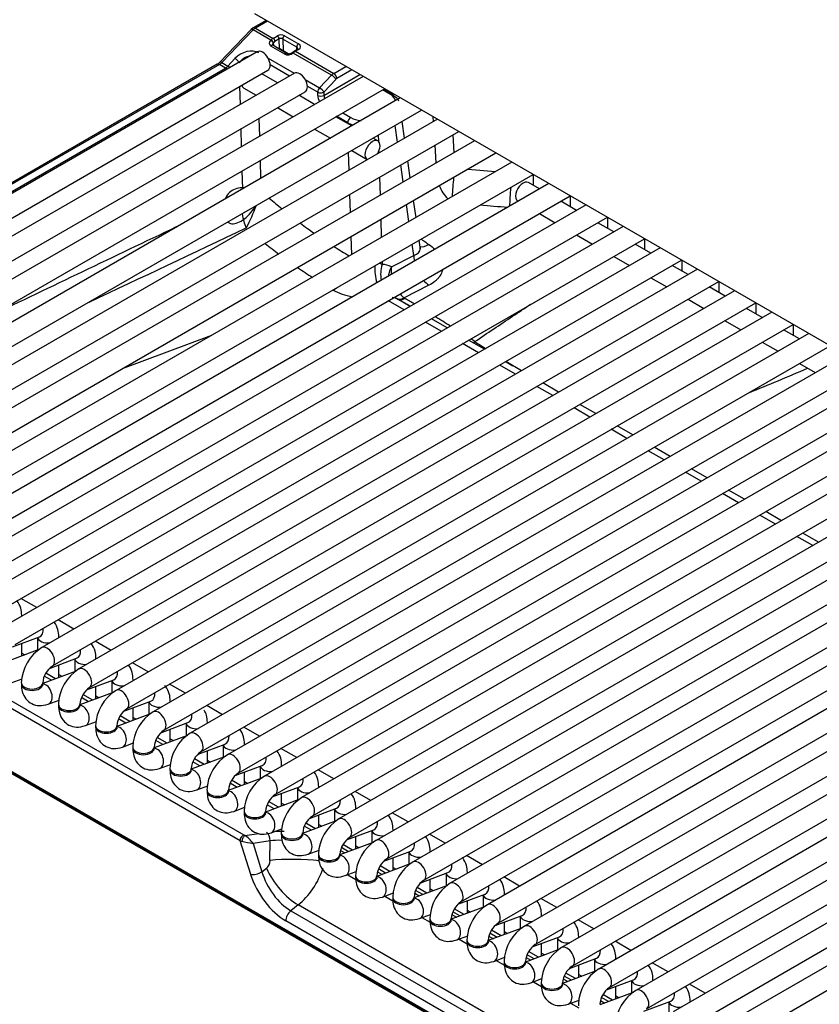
# Model space of a CAD drawing. Header units: millimetres. Extents: x 0 to 287, y 0 to 200.
# Tile 25 of 45: x 190 to 200, y 97 to 109. Entities that reach past the tile are written whole.
import ezdxf

# ---------------------------------------------------------------- set-up
doc = ezdxf.new("R2010")
doc.units = ezdxf.units.MM
doc.layers.add('134.135_BW4_CTM-', color=7, linetype='Continuous')
doc.layers.add('Standard', color=7, linetype='Continuous')

# ---------------------------------------------------------------- blocks, each defined once
blk = doc.blocks.new('SE')
at = {"layer": '134.135_BW4_CTM-', "color": 7, "linetype": 'Continuous'}
for p, q in [((212.582, 97.847), (193.101, 109.094)), ((193.235, 109.017), (193.083, 108.929)), ((193.25, 109.008), (193.108, 108.926)), ((193.059, 108.91), (192.69, 108.525)), ((193.082, 108.905), (192.713, 108.521)), ((193.083, 108.929), (193.059, 108.91)), ((193.29, 108.785), (193.082, 108.905)), ((193.108, 108.926), (193.316, 108.806)), ((193.288, 108.783), (193.29, 108.785)), ((193.475, 108.629), (193.313, 108.724)), ((193.316, 108.806), (193.366, 108.835)), ((193.319, 108.756), (193.317, 108.753)), ((193.317, 108.753), (193.322, 108.718)), ((193.387, 108.799), (193.337, 108.77)), ((193.391, 108.678), (193.387, 108.799)), ((193.43, 108.798), (193.434, 108.66)), ((193.594, 108.704), (193.43, 108.798)), ((193.451, 108.835), (193.615, 108.74)), ((193.131, 108.648), (185.812, 104.423)), ((193.452, 108.621), (193.29, 108.716)), ((193.402, 108.682), (193.393, 108.677)), ((193.402, 108.682), (193.459, 108.639)), ((193.491, 108.625), (193.434, 108.66)), ((193.436, 108.656), (193.485, 108.626)), ((194.002, 108.374), (193.551, 108.634)), ((193.6, 108.677), (193.564, 108.656)), ((193.615, 108.675), (193.579, 108.655)), ((193.579, 108.655), (194.028, 108.395)), ((193.593, 108.672), (193.594, 108.704)), ((192.662, 108.502), (185.693, 104.479)), ((192.687, 108.499), (185.718, 104.476)), ((192.759, 108.458), (192.687, 108.499)), ((192.713, 108.521), (192.785, 108.479)), ((192.785, 108.479), (192.869, 108.569)), ((193.257, 108.574), (193.565, 108.396)), ((193.51, 108.364), (193.281, 108.496)), ((185.79, 104.435), (192.759, 108.458)), ((185.937, 104.206), (193.256, 108.432)), ((193.566, 108.397), (186.248, 104.172)), ((193.367, 108.282), (193.182, 108.389)), ((193.912, 108.137), (194.335, 108.382)), ((194.028, 108.395), (194.17, 108.477)), ((194.24, 108.437), (194.064, 108.335)), ((194.373, 108.36), (186.683, 103.92)), ((193.693, 108.322), (193.862, 108.224)), ((193.862, 108.224), (194.002, 108.374)), ((194.051, 108.325), (193.911, 108.175)), ((186.373, 103.955), (193.691, 108.18)), ((186.808, 103.704), (194.623, 108.215)), ((192.932, 108.031), (192.926, 108.241)), ((192.972, 108.222), (193.117, 108.138)), ((193.84, 108.174), (193.717, 108.245)), ((193.841, 108.136), (193.84, 108.174)), ((193.911, 108.175), (193.912, 108.137)), ((194.694, 108.146), (194.598, 108.201)), ((194.719, 108.148), (194.613, 108.209)), ((194.808, 108.108), (187.119, 103.669)), ((193.803, 108.03), (193.617, 108.138)), ((187.244, 103.452), (195.058, 107.964)), ((193.367, 107.993), (193.553, 107.886)), ((194.132, 107.932), (194.227, 107.877)), ((195.244, 107.857), (187.554, 103.417)), ((193.149, 107.867), (193.155, 107.657)), ((194.238, 107.779), (194.053, 107.886)), ((194.191, 107.816), (194.061, 107.891)), ((194.192, 107.806), (194.191, 107.816)), ((194.859, 107.634), (194.83, 107.832)), ((195.198, 107.83), (195.195, 107.885)), ((187.679, 103.201), (195.494, 107.712)), ((192.946, 107.536), (192.94, 107.747)), ((193.803, 107.742), (193.988, 107.635)), ((194.776, 107.587), (194.748, 107.785)), ((195.679, 107.605), (187.99, 103.166)), ((194.545, 107.602), (194.488, 107.635)), ((194.549, 107.67), (194.552, 107.597)), ((195.423, 107.672), (195.436, 107.465)), ((188.115, 102.949), (195.929, 107.461)), ((194.208, 107.259), (194.202, 107.469)), ((194.238, 107.49), (194.42, 107.386)), ((194.555, 107.478), (194.556, 107.459)), ((195.227, 107.344), (195.215, 107.551)), ((196.115, 107.354), (188.425, 102.914)), ((193.164, 107.373), (193.17, 107.162)), ((194.925, 107.17), (194.897, 107.368)), ((196.114, 107.353), (196.114, 107.355)), ((192.961, 107.042), (192.955, 107.252)), ((194.843, 107.122), (194.814, 107.32)), ((195.601, 107.272), (195.924, 107.244)), ((188.55, 102.698), (196.365, 107.21)), ((194.564, 107.176), (194.57, 106.965)), ((196.44, 107.039), (196.31, 107.114)), ((196.366, 107.209), (196.366, 107.081)), ((196.55, 107.102), (188.861, 102.663)), ((188.986, 102.446), (196.8, 106.958)), ((194.223, 106.764), (194.217, 106.975)), ((194.992, 106.705), (194.963, 106.903)), ((196.185, 106.897), (196.19, 106.894)), ((196.875, 106.787), (196.69, 106.894)), ((196.801, 106.958), (196.801, 106.83)), ((196.986, 106.851), (189.296, 102.411)), ((194.909, 106.658), (194.881, 106.856)), ((189.421, 102.195), (197.236, 106.707)), ((194.579, 106.681), (194.585, 106.471)), ((196.44, 106.75), (196.625, 106.643)), ((197.311, 106.536), (197.125, 106.643)), ((197.237, 106.706), (197.237, 106.578)), ((197.421, 106.6), (189.732, 102.16)), ((189.857, 101.943), (197.671, 106.455)), ((194.238, 106.27), (194.231, 106.481)), ((195.042, 106.356), (195.03, 106.439)), ((196.875, 106.499), (197.061, 106.391)), ((197.673, 106.455), (197.673, 106.327)), ((197.857, 106.348), (190.167, 101.909)), ((194.966, 106.259), (194.947, 106.391)), ((197.746, 106.284), (197.561, 106.391)), ((190.292, 101.692), (198.107, 106.204)), ((194.594, 106.187), (194.595, 106.152)), ((194.703, 106.125), (194.966, 106.259)), ((197.311, 106.247), (197.496, 106.14)), ((198.108, 106.203), (198.108, 106.076)), ((198.292, 106.097), (190.603, 101.657)), ((198.182, 106.033), (197.996, 106.14)), ((190.728, 101.441), (198.542, 105.952)), ((197.746, 105.996), (197.932, 105.889)), ((198.544, 105.952), (198.544, 105.824)), ((198.728, 105.845), (191.038, 101.406)), ((194.004, 105.846), (194.02, 105.852)), ((195.144, 105.909), (194.853, 105.76)), ((198.617, 105.781), (198.432, 105.889)), ((194.853, 105.62), (194.668, 105.727)), ((194.763, 105.754), (194.755, 105.759)), ((194.923, 105.66), (194.77, 105.749)), ((194.853, 105.76), (194.862, 105.754)), ((198.182, 105.744), (198.367, 105.637)), ((191.163, 101.189), (198.978, 105.701)), ((199.053, 105.53), (198.867, 105.637)), ((198.979, 105.7), (198.979, 105.573)), ((199.164, 105.594), (191.474, 101.154)), ((195.359, 105.409), (195.173, 105.516)), ((198.617, 105.493), (198.803, 105.386)), ((191.599, 100.938), (199.414, 105.449)), ((195.289, 105.368), (195.103, 105.475)), ((199.488, 105.279), (199.303, 105.386)), ((199.415, 105.449), (199.415, 105.321)), ((191.551, 104.933), (192.596, 105.322)), ((199.599, 105.342), (191.909, 100.903)), ((195.794, 105.157), (195.609, 105.264)), ((192.034, 100.686), (199.849, 105.198)), ((195.724, 105.117), (195.539, 105.224)), ((199.053, 105.241), (199.238, 105.134)), ((200.035, 105.091), (192.345, 100.651)), ((192.47, 100.435), (200.285, 104.947)), ((196.16, 104.865), (195.974, 104.972)), ((196.23, 104.906), (196.044, 105.013)), ((199.488, 104.99), (199.674, 104.883)), ((200.47, 104.839), (192.78, 100.4)), ((192.905, 100.183), (200.72, 104.695)), ((196.595, 104.614), (196.41, 104.721)), ((196.665, 104.654), (196.48, 104.762)), ((200.906, 104.588), (193.216, 100.148)), ((197.031, 104.362), (196.845, 104.47)), ((197.101, 104.403), (196.915, 104.51)), ((193.341, 99.932), (201.156, 104.444)), ((201.341, 104.337), (193.651, 99.897)), ((197.466, 104.111), (197.281, 104.218)), ((197.536, 104.152), (197.351, 104.259)), ((193.776, 99.68), (201.591, 104.192)), ((201.777, 104.085), (194.087, 99.646)), ((197.972, 103.9), (197.786, 104.007)), ((194.212, 99.429), (202.027, 103.941)), ((197.902, 103.86), (197.716, 103.967)), ((202.212, 103.834), (194.523, 99.394)), ((198.407, 103.649), (198.222, 103.756)), ((192.928, 99.391), (185.518, 103.669)), ((185.562, 103.736), (192.972, 99.458)), ((194.648, 99.178), (202.462, 103.689)), ((198.337, 103.608), (198.152, 103.715)), ((202.648, 103.582), (194.958, 99.143)), ((195.083, 98.926), (202.898, 103.438)), ((198.773, 103.357), (198.587, 103.464)), ((198.843, 103.397), (198.657, 103.504)), ((203.083, 103.331), (195.394, 98.891)), ((195.519, 98.675), (203.333, 103.186)), ((199.208, 103.105), (199.023, 103.212)), ((199.279, 103.146), (199.093, 103.253)), ((203.519, 103.079), (195.829, 98.64)), ((205.079, 91.639), (185.365, 103.021)), ((185.366, 103.011), (205.081, 91.629)), ((185.377, 102.993), (205.091, 91.611)), ((199.644, 102.854), (199.458, 102.961)), ((199.714, 102.894), (199.529, 103.001)), ((195.954, 98.423), (203.769, 102.935)), ((203.954, 102.828), (196.265, 98.388)), ((196.39, 98.172), (204.204, 102.684)), ((204.39, 102.576), (196.7, 98.137)), ((196.825, 97.92), (204.64, 102.432)), ((204.825, 102.325), (197.136, 97.885)), ((190.545, 102.126), (190.359, 102.233)), ((197.261, 97.669), (205.075, 102.181)), ((190.368, 102.024), (190.368, 102.035)), ((205.261, 102.074), (197.571, 97.634)), ((190.98, 101.875), (190.795, 101.982)), ((197.696, 97.417), (205.511, 101.929)), ((205.696, 101.822), (198.007, 97.383)), ((190.258, 101.664), (190.576, 101.783)), ((190.368, 101.558), (190.368, 101.705)), ((190.553, 101.774), (190.553, 101.627)), ((190.803, 101.773), (190.803, 101.783)), ((191.416, 101.623), (191.23, 101.731)), ((198.132, 97.166), (205.946, 101.678)), ((190.57, 101.633), (190.178, 101.487)), ((190.368, 101.593), (190.405, 101.571)), ((206.132, 101.571), (198.442, 97.131)), ((190.694, 101.412), (191.011, 101.531)), ((190.803, 101.306), (190.803, 101.453)), ((190.989, 101.523), (190.989, 101.375)), ((191.239, 101.521), (191.239, 101.532)), ((191.851, 101.372), (191.666, 101.479)), ((191.006, 101.382), (190.614, 101.235)), ((190.765, 101.292), (190.651, 101.358)), ((190.803, 101.341), (190.84, 101.32)), ((198.567, 96.915), (206.382, 101.426)), ((190.243, 101.244), (190.372, 101.292)), ((190.364, 101.243), (190.364, 101.226)), ((190.614, 101.226), (190.614, 101.243)), ((190.716, 101.274), (190.633, 101.322)), ((191.129, 101.161), (191.447, 101.28)), ((191.424, 101.271), (191.424, 101.124)), ((191.674, 101.27), (191.674, 101.28)), ((192.287, 101.121), (192.101, 101.228)), ((191.441, 101.13), (191.049, 100.984)), ((191.201, 101.04), (191.086, 101.106)), ((191.239, 101.055), (191.239, 101.202)), ((190.678, 100.993), (190.807, 101.041)), ((190.799, 100.991), (190.799, 100.975)), ((191.049, 100.975), (191.049, 100.991)), ((191.152, 101.022), (191.068, 101.07)), ((191.239, 101.09), (191.276, 101.068)), ((191.565, 100.91), (191.882, 101.028)), ((191.86, 101.02), (191.86, 100.873)), ((192.11, 101.018), (192.11, 101.029)), ((191.877, 100.879), (191.485, 100.732)), ((191.674, 100.803), (191.674, 100.951)), ((192.722, 100.869), (192.537, 100.976)), ((191.114, 100.741), (191.243, 100.789)), ((191.587, 100.771), (191.504, 100.819)), ((191.636, 100.789), (191.522, 100.855)), ((191.674, 100.838), (191.711, 100.817)), ((192, 100.658), (192.318, 100.777)), ((192.295, 100.768), (192.295, 100.621)), ((192.545, 100.767), (192.545, 100.777)), ((191.235, 100.74), (191.235, 100.723)), ((191.485, 100.723), (191.485, 100.74)), ((192.11, 100.552), (192.11, 100.699)), ((193.158, 100.618), (192.972, 100.725)), ((191.549, 100.49), (191.678, 100.538)), ((192.312, 100.627), (191.92, 100.481)), ((192.023, 100.519), (191.94, 100.567)), ((192.072, 100.537), (191.957, 100.603)), ((192.11, 100.587), (192.147, 100.566)), ((192.436, 100.407), (192.753, 100.525)), ((192.981, 100.516), (192.981, 100.526)), ((191.67, 100.488), (191.67, 100.472)), ((191.92, 100.472), (191.92, 100.488)), ((192.545, 100.3), (192.545, 100.448)), ((192.731, 100.517), (192.731, 100.37)), ((193.593, 100.366), (193.408, 100.473)), ((192.748, 100.376), (192.356, 100.229)), ((192.458, 100.268), (192.375, 100.316)), ((192.507, 100.286), (192.393, 100.352)), ((192.545, 100.335), (192.582, 100.314)), ((191.985, 100.238), (192.114, 100.286)), ((192.106, 100.237), (192.106, 100.221)), ((192.356, 100.221), (192.356, 100.237)), ((192.871, 100.155), (193.189, 100.274)), ((192.981, 100.049), (192.981, 100.196)), ((193.166, 100.266), (193.166, 100.118)), ((193.416, 100.264), (193.416, 100.274)), ((194.029, 100.115), (193.843, 100.222)), ((193.183, 100.125), (192.791, 99.978)), ((192.894, 100.016), (192.811, 100.065)), ((192.943, 100.035), (192.828, 100.101)), ((192.981, 100.084), (193.018, 100.063)), ((192.42, 99.987), (192.549, 100.035)), ((192.541, 99.985), (192.541, 99.969)), ((192.791, 99.969), (192.791, 99.985)), ((193.307, 99.904), (193.625, 100.023)), ((193.416, 99.797), (193.416, 99.945)), ((193.602, 100.014), (193.602, 99.867)), ((193.852, 100.013), (193.852, 100.023)), ((194.464, 99.863), (194.279, 99.97)), ((193.619, 99.873), (193.227, 99.727)), ((193.378, 99.783), (193.264, 99.849)), ((193.416, 99.833), (193.453, 99.811)), ((192.856, 99.735), (192.985, 99.783)), ((192.977, 99.734), (192.977, 99.718)), ((193.227, 99.718), (193.227, 99.734)), ((193.329, 99.765), (193.246, 99.813)), ((193.742, 99.652), (194.06, 99.771)), ((194.037, 99.763), (194.037, 99.615)), ((194.287, 99.761), (194.287, 99.772)), ((194.9, 99.612), (194.714, 99.719)), ((194.054, 99.622), (193.662, 99.475)), ((193.814, 99.532), (193.699, 99.598)), ((193.852, 99.546), (193.852, 99.693)), ((193.292, 99.484), (193.42, 99.532)), ((193.412, 99.483), (193.412, 99.466)), ((193.662, 99.466), (193.662, 99.483)), ((193.765, 99.514), (193.682, 99.562)), ((193.852, 99.581), (193.889, 99.56)), ((194.178, 99.401), (194.496, 99.52)), ((194.473, 99.511), (194.473, 99.364)), ((194.723, 99.51), (194.723, 99.52)), ((193.053, 98.994), (192.928, 99.391)), ((192.984, 99.452), (193.149, 99.477)), ((193.283, 99.388), (193.081, 99.358)), ((193.279, 99.159), (193.283, 99.388)), ((194.49, 99.37), (194.098, 99.224)), ((194.287, 99.295), (194.287, 99.442)), ((195.335, 99.36), (195.15, 99.468)), ((193.081, 99.358), (193.185, 99.026)), ((193.727, 99.232), (193.856, 99.281)), ((194.106, 99.277), (194.159, 99.247)), ((194.201, 99.262), (194.117, 99.31)), ((194.249, 99.28), (194.135, 99.346)), ((194.287, 99.33), (194.324, 99.308)), ((194.613, 99.149), (194.931, 99.268)), ((194.908, 99.26), (194.908, 99.112)), ((195.158, 99.258), (195.158, 99.269)), ((193.848, 99.231), (193.848, 99.215)), ((194.098, 99.215), (194.098, 99.231)), ((194.723, 99.043), (194.723, 99.19)), ((195.771, 99.109), (195.585, 99.216)), ((193.185, 99.026), (193.238, 99.068)), ((194.163, 98.981), (194.291, 99.029)), ((194.925, 99.119), (194.533, 98.972)), ((194.541, 99.026), (194.594, 98.995)), ((194.636, 99.011), (194.553, 99.059)), ((194.685, 99.029), (194.57, 99.095)), ((194.723, 99.078), (194.76, 99.057)), ((195.594, 99.007), (195.594, 99.017)), ((194.191, 98.992), (194.287, 98.936)), ((194.283, 98.98), (194.283, 98.963)), ((194.533, 98.963), (194.533, 98.98)), ((195.049, 98.898), (195.367, 99.017)), ((195.158, 98.792), (195.158, 98.939)), ((195.344, 99.008), (195.344, 98.861)), ((196.206, 98.858), (196.021, 98.965)), ((195.361, 98.867), (194.969, 98.721)), ((195.072, 98.759), (194.988, 98.807)), ((195.12, 98.777), (195.006, 98.843)), ((195.158, 98.827), (195.195, 98.805)), ((194.598, 98.73), (194.727, 98.778)), ((194.626, 98.74), (194.722, 98.685)), ((194.719, 98.728), (194.719, 98.712)), ((194.969, 98.712), (194.969, 98.728)), ((194.977, 98.774), (195.03, 98.744)), ((195.484, 98.647), (195.802, 98.765)), ((195.594, 98.54), (195.594, 98.688)), ((195.779, 98.757), (195.779, 98.61)), ((196.029, 98.755), (196.029, 98.766)), ((196.642, 98.606), (196.456, 98.713)), ((193.61, 98.637), (193.523, 98.569)), ((193.523, 98.569), (197.028, 96.546)), ((197.114, 96.614), (193.61, 98.637)), ((195.796, 98.616), (195.404, 98.469)), ((195.507, 98.508), (195.424, 98.556)), ((195.556, 98.526), (195.441, 98.592)), ((195.594, 98.575), (195.631, 98.554)), ((196.969, 96.428), (193.465, 98.451)), ((195.034, 98.478), (195.162, 98.526)), ((195.062, 98.489), (195.158, 98.433)), ((195.154, 98.477), (195.154, 98.46)), ((195.404, 98.46), (195.404, 98.477)), ((195.412, 98.523), (195.466, 98.492)), ((195.92, 98.395), (196.238, 98.514)), ((196.215, 98.505), (196.215, 98.358)), ((196.465, 98.504), (196.465, 98.514)), ((197.077, 98.355), (196.892, 98.462)), ((196.232, 98.364), (195.84, 98.218)), ((195.991, 98.274), (195.877, 98.34)), ((196.029, 98.289), (196.029, 98.436)), ((196.029, 98.324), (196.066, 98.303)), ((195.469, 98.227), (195.598, 98.275)), ((195.497, 98.237), (195.593, 98.182)), ((195.59, 98.225), (195.59, 98.209)), ((195.84, 98.209), (195.84, 98.225)), ((195.848, 98.272), (195.901, 98.241)), ((195.943, 98.256), (195.859, 98.304)), ((196.355, 98.144), (196.673, 98.262)), ((196.65, 98.254), (196.65, 98.107)), ((196.9, 98.253), (196.9, 98.263)), ((197.513, 98.103), (197.327, 98.21)), ((196.667, 98.113), (196.275, 97.966)), ((196.465, 98.037), (196.465, 98.185)), ((195.905, 97.975), (196.033, 98.023)), ((195.933, 97.986), (196.029, 97.931)), ((196.283, 98.02), (196.337, 97.989)), ((196.378, 98.005), (196.295, 98.053)), ((196.427, 98.023), (196.312, 98.089)), ((196.465, 98.072), (196.502, 98.051)), ((196.791, 97.892), (197.109, 98.011)), ((197.086, 98.003), (197.086, 97.855)), ((197.336, 98.001), (197.336, 98.011)), ((196.025, 97.974), (196.025, 97.958)), ((196.275, 97.958), (196.275, 97.974)), ((197.103, 97.862), (196.711, 97.715)), ((196.9, 97.786), (196.9, 97.933)), ((197.948, 97.852), (197.763, 97.959)), ((196.34, 97.724), (196.469, 97.772)), ((196.719, 97.769), (196.772, 97.738)), ((196.814, 97.753), (196.73, 97.802)), ((196.862, 97.772), (196.748, 97.838)), ((196.9, 97.821), (196.937, 97.8)), ((197.226, 97.641), (197.544, 97.76)), ((197.521, 97.751), (197.521, 97.604)), ((197.771, 97.75), (197.771, 97.76)), ((196.369, 97.734), (196.464, 97.679)), ((196.461, 97.722), (196.461, 97.706)), ((196.711, 97.706), (196.711, 97.722)), ((197.336, 97.534), (197.336, 97.682)), ((198.384, 97.6), (198.198, 97.707)), ((196.776, 97.472), (196.904, 97.52)), ((197.539, 97.61), (197.146, 97.464)), ((197.154, 97.517), (197.208, 97.486)), ((197.249, 97.502), (197.166, 97.55)), ((197.298, 97.52), (197.183, 97.586)), ((197.336, 97.57), (197.373, 97.548)), ((196.804, 97.483), (196.9, 97.428)), ((196.896, 97.471), (196.896, 97.455)), ((197.662, 97.389), (197.98, 97.508)), ((197.957, 97.5), (197.957, 97.352)), ((198.207, 97.498), (198.207, 97.509))]:
    blk.add_line(p, q, dxfattribs=at)
for centre, radius, start, end in [((193.496, 108.671), 0.0466, 243.4115, 288.1028), ((193.499, 108.696), 0.0701, 279.8133, 307.4293), ((191.314, 111.662), 3.754, 306.392, 306.629), ((193.861, 108.256), 0.488, 126.7367, 129.3233), ((193.627, 108.55), 0.123, 120.5408, 126.2225), ((192.577, 108.636), 0.159, 302.3121, 315.5993), ((197.551, 111.869), 6.535, 229.0875, 230.8094), ((190.077, 108.056), 3.276, 333.2643, 338.3121), ((229.63, 500.75), 395.353, 265.08315, 265.13013), ((514.903, -570.462), 750.035, 115.485125, 115.671039), ((-366.326, 1287.717), 1306.877, 295.250491, 295.339943), ((197.551, 111.869), 6.535, 233.2094, 234.9621), ((197.569, 111.871), 6.988, 231.5485, 233.2137), ((197.551, 111.869), 6.535, 237.4357, 239.2515), ((197.569, 111.871), 6.988, 235.429, 237.1618), ((194.524, 106.038), 0.134, 58.0816, 74.4999), ((195.13, 106.087), 0.429, 174.9509, 186.7156), ((194.299, 106.356), 0.576, 240.6883, 241.0079), ((195.13, 106.087), 0.429, 220.8743, 229.7787), ((179.857, 80.536), 29.345, 58.9973, 59.2487), ((184.399, 87.707), 20.811, 59.6183, 59.8448), ((179.857, 80.536), 29.345, 58.0293, 58.4404), ((179.857, 80.536), 29.345, 57.3647, 57.4781), ((221.435, 144.953), 47.326, 237.0329, 237.2182), ((221.435, 144.953), 47.326, 237.5613, 237.6716), ((190.288, 126.175), 23.185, 291.7922, 293.6355), ((190.874, 101.224), 0.511, 122.0582, 177.9418), ((190.879, 101.221), 0.266, 124.6005, 175.3995), ((191.309, 100.973), 0.511, 122.0582, 177.9418), ((191.315, 100.97), 0.266, 124.6005, 175.3995), ((191.745, 100.721), 0.511, 122.0582, 177.9418), ((191.75, 100.718), 0.266, 124.6005, 175.3995), ((192.18, 100.47), 0.511, 122.0582, 177.9418), ((192.186, 100.467), 0.266, 124.6005, 175.3995), ((192.616, 100.219), 0.511, 122.0582, 177.9418), ((192.621, 100.216), 0.266, 124.6005, 175.3995), ((193.051, 99.967), 0.511, 122.0582, 177.9418), ((193.057, 99.964), 0.266, 124.6005, 175.3995), ((193.487, 99.716), 0.511, 122.0582, 177.9418), ((193.492, 99.713), 0.266, 124.6005, 175.3995), ((193.923, 99.464), 0.511, 122.0582, 177.9418), ((193.928, 99.461), 0.266, 124.6005, 175.3995), ((194.358, 99.213), 0.511, 122.0582, 177.9418), ((194.363, 99.21), 0.266, 124.6005, 175.3995), ((194.794, 98.961), 0.511, 122.0582, 177.9418), ((194.799, 98.958), 0.266, 124.6005, 175.3995), ((195.229, 98.71), 0.511, 122.0582, 177.9418), ((195.234, 98.707), 0.266, 124.6005, 175.3995), ((195.665, 98.458), 0.511, 122.0582, 177.9418), ((195.67, 98.455), 0.266, 124.6005, 175.3995), ((196.1, 98.207), 0.511, 122.0582, 177.9418), ((196.105, 98.204), 0.266, 124.6005, 175.3995), ((196.536, 97.956), 0.511, 122.0582, 177.9418), ((196.541, 97.953), 0.266, 124.6005, 175.3995), ((196.971, 97.704), 0.511, 122.0582, 177.9418), ((196.976, 97.701), 0.266, 124.6005, 175.3995), ((197.407, 97.453), 0.511, 122.0582, 177.9418), ((197.412, 97.45), 0.266, 124.6005, 175.3995), ((197.842, 97.201), 0.511, 122.0582, 177.9418)]:
    blk.add_arc(centre, radius, start, end, dxfattribs=at)
for centre, major_axis, ratio, start_param, end_param in [((193.095, 108.875), (0.0361, -0.0346), 0.319031, 2.225827, 3.141593), ((193.108, 108.845), (0.05, 0.0866), 0.57735, 0.785398, 1.169371), ((193.108, 108.886), (0.025, -0.0433), 0.57735, 2.356194, 3.141982), ((193.408, 108.811), (-0.06, 0), 0.57735, 3.927605, 5.498401), ((193.33, 108.758), (0.0548, 0.0278), 0.742475, 2.02605, 3.590451), ((193.296, 108.765), (-0.0219, 0.0205), 0.326584, 3.825554, 5.363863), ((193.318, 108.724), (0.0481, 0.0877), 0.591335, 0.772515, 1.156487), ((193.298, 108.767), (-0.0219, 0.0205), 0.326584, 3.825554, 5.363863), ((193.298, 108.698), (-0.0151, -0.0259), 0.578051, 3.141593, 4.312398), ((193.338, 108.74), (0.0213, 0.0262), 0.738631, 1.673883, 2.607326), ((193.316, 108.782), (0.015, -0.026), 0.57735, 0.820438, 2.356194), ((193.339, 108.712), (0.0331, 0.0617), 0.597209, 0.766606, 1.150579), ((193.366, 108.811), (0.015, -0.026), 0.57735, 0.820438, 2.356194), ((193.408, 108.786), (0.03, -0.001), 0.597118, 0.806079, 2.376876), ((193.451, 108.811), (-0.015, -0.026), 0.57735, 3.926991, 5.497787), ((193.615, 108.716), (-0.015, -0.026), 0.57735, 3.926991, 5.497787), ((193.558, 108.708), (-0.08, 0), 0.57735, 2.356809, 3.927605), ((193.01, 108.487), (-0.183, -0.106), 0.724967, 3.538851, 5.109647), ((193.193, 108.54), (-0.063, 0.108), 0.57735, 3.141593, 6.283185), ((193.413, 108.647), (0.03, -0.0005), 0.587323, 0.795693, 1.170082), ((193.507, 108.678), (0.0743, 0.036), 0.731631, 3.600458, 4.963699), ((193.46, 108.603), (-0.0151, -0.0259), 0.578051, 3.147825, 4.312398), ((193.559, 108.616), (0.0178, -0.0241), 0.190732, 2.26955, 3.145474), ((193.572, 108.625), (0.0179, -0.0241), 0.482916, 2.294529, 3.149305), ((193.579, 108.63), (0.015, -0.026), 0.57735, 2.356194, 3.144082), ((193.577, 108.574), (0.0518, 0.0856), 0.563018, 0.797077, 0.94507), ((193.558, 108.683), (-0.05, -0.0008), 0.565123, 3.175839, 3.918236), ((193.615, 108.651), (0.015, -0.026), 0.57735, 2.356194, 3.141593), ((192.687, 108.459), (0.025, -0.0433), 0.57735, 2.356194, 3.141593), ((192.687, 108.581), (-0.05, -0.0866), 0.57735, 0.785398, 1.169371), ((192.726, 108.491), (0.0361, -0.0346), 0.319031, 2.225827, 3.141593), ((192.882, 108.539), (0.0365, -0.0342), 0.326555, 0.815926, 2.222284), ((193.023, 108.457), (0.126, 0.111), 0.719617, 0.88187, 1.800801), ((192.755, 108.542), (-0.0458, -0.089), 0.606714, 0.756345, 1.140317), ((192.759, 108.417), (0.025, -0.0433), 0.57735, 1.858269, 2.356194), ((192.798, 108.449), (0.0365, -0.0342), 0.326555, 1.601111, 2.222284), ((193.629, 108.289), (-0.063, 0.108), 0.57735, 3.141593, 6.283185), ((194.03, 108.313), (0.0487, 0.0874), 0.587378, 0.776323, 1.160295), ((194.028, 108.354), (0.025, -0.0433), 0.57735, 0.820438, 2.356194), ((194.015, 108.344), (-0.0365, 0.0342), 0.326584, 3.825554, 5.363863), ((194.065, 108.294), (0.0236, 0.0441), 0.597209, 0.766606, 1.150579), ((193.034, 108.33), (-0.063, -0.108), 0.57735, 5.754822, 6.283185), ((193.875, 108.194), (-0.025, -0.0433), 0.57735, 4.310963, 5.497787), ((193.875, 108.194), (-0.05, -0.0015), 0.55677, 0.768481, 2.339278), ((193.875, 108.194), (-0.0365, 0.0342), 0.326584, 3.825554, 5.363863), ((194.694, 108.105), (-0.025, -0.0433), 0.57735, 3.141593, 3.926991), ((194.551, 108.064), (-0.201, -0.001), 0.574864, 3.229661, 3.918047), ((194.694, 108.105), (-0.025, -0.0433), 0.57735, 2.478368, 3.141593), ((193.877, 108.156), (0.05, 0.0015), 0.55677, 3.910074, 5.48087), ((193.947, 108.079), (0.075, -0.13), 0.57735, 3.962031, 4.509663), ((193.983, 108.099), (-0.05, 0.0866), 0.57735, 0.820438, 1.263995), ((194.551, 108.023), (-0.251, -0.008), 0.585465, 3.411822, 3.904607), ((194.227, 107.836), (0.025, 0.0433), 0.57735, 0.785398, 2.356194), ((194.368, 107.918), (0.25, 0.001), 0.573294, 3.923902, 4.242526), ((194.368, 107.958), (-0.2, 0), 0.57735, 0.786012, 1.478668), ((194.482, 107.494), (0.063, 0.108), 0.57735, 0, 3.208894), ((194.482, 107.494), (0.063, 0.108), 0.57735, 4.645088, 6.283185), ((195.446, 107.112), (0.026, 0.299), 0.061782, 1.364033, 2.145723), ((196.247, 107.006), (0.063, 0.108), 0.57735, 0, 3.141593), ((195.446, 107.112), (-0.142, 0.264), 0.595245, 1.384214, 2.017197), ((196.121, 107.053), (0.026, 0.299), 0.060672, 1.557086, 2.385135), ((195.177, 106.622), (0.171, 0.247), 0.499381, 3.385344, 3.928347), ((195.178, 106.146), (-0.137, 0.267), 0.606371, 0.849652, 1.105863), ((194.621, 106.019), (-0.047, 0.296), 0.347526, 1.103846, 1.795673), ((194.807, 106.038), (0.003, 0.3), 0.765389, 1.188969, 1.818746), ((194.418, 105.597), (-0.284, -0.529), 0.597209, 3.138131, 3.444814), ((195.178, 106.146), (-0.137, 0.267), 0.606371, 1.96799, 2.277353), ((194.038, 106.107), (-0.144, -0.263), 0.55879, 0.685237, 0.914967), ((194.398, 106.043), (0.551, -0.039), 0.523361, 3.991633, 4.471592), ((194.63, 105.483), (-0.133, -0.269), 0.616193, 3.043212, 3.423358), ((194.876, 105.918), (-0.124, -0.157), 0.552518, 0.02984, 0.805336), ((194.885, 105.913), (0.102, 0.172), 0.450745, 3.237459, 3.880111), ((195.706, 105.407), (0.107, 0.169), 0.486785, 3.699306, 3.887645), ((190.243, 102.035), (0.125, 0), 0.57735, 6.127818, 6.283185), ((190.532, 101.9), (-0.044, 0.117), 0.668835, 3.141593, 4.319136), ((190.678, 101.783), (0.125, 0), 0.57735, 3.260392, 4.867757), ((190.665, 101.549), (0.063, -0.108), 0.57735, 0.010172, 3.141304), ((190.678, 101.783), (0.125, 0), 0.57735, 6.127818, 6.283185), ((190.968, 101.648), (-0.044, 0.117), 0.668835, 3.141593, 4.319136), ((191.114, 101.532), (0.125, 0), 0.57735, 3.260392, 4.867757), ((191.114, 101.532), (0.125, 0), 0.57735, 6.127818, 6.283185), ((191.101, 101.297), (0.063, -0.108), 0.57735, 0.010172, 3.141304), ((191.403, 101.397), (-0.044, 0.117), 0.668835, 3.141593, 4.319136), ((190.489, 101.243), (0.125, 0), 0.57735, 3.14174, 6.275223), ((190.489, 101.226), (0.125, 0), 0.57735, 3.141593, 6.283185), ((190.635, 101.11), (-0.044, 0.117), 0.668835, 3.140971, 6.010802), ((191.549, 101.28), (0.125, 0), 0.57735, 3.260392, 4.867757), ((191.549, 101.28), (0.125, 0), 0.57735, 6.127818, 6.283185), ((191.536, 101.046), (0.063, -0.108), 0.57735, 0.010172, 3.141304), ((191.839, 101.145), (-0.044, 0.117), 0.668835, 3.141593, 4.319136), ((190.924, 100.991), (0.125, 0), 0.57735, 3.14174, 6.275223), ((191.985, 101.029), (0.125, 0), 0.57735, 3.260392, 4.867757), ((191.985, 101.029), (0.125, 0), 0.57735, 6.127818, 6.283185), ((190.924, 100.975), (0.125, 0), 0.57735, 3.141593, 6.283185), ((191.07, 100.858), (-0.044, 0.117), 0.668835, 3.140971, 6.010802), ((191.972, 100.795), (0.063, -0.108), 0.57735, 0.010172, 3.141304), ((192.274, 100.894), (-0.044, 0.117), 0.668835, 3.141593, 4.319136), ((192.42, 100.777), (0.125, 0), 0.57735, 3.260392, 4.867757), ((192.42, 100.777), (0.125, 0), 0.57735, 6.127818, 6.283185), ((191.36, 100.74), (0.125, 0), 0.57735, 3.14174, 6.275223), ((191.36, 100.723), (0.125, 0), 0.57735, 3.141593, 6.283185), ((191.506, 100.607), (-0.044, 0.117), 0.668835, 3.140971, 6.010802), ((192.407, 100.543), (0.063, -0.108), 0.57735, 0.010172, 3.141304), ((192.71, 100.643), (-0.044, 0.117), 0.668835, 3.141593, 4.319136), ((192.856, 100.526), (0.125, 0), 0.57735, 6.127818, 6.283185), ((191.795, 100.488), (0.125, 0), 0.57735, 3.14174, 6.275223), ((191.795, 100.472), (0.125, 0), 0.57735, 3.141593, 6.283185), ((191.941, 100.355), (-0.044, 0.117), 0.668835, 3.140971, 6.010802), ((192.856, 100.526), (0.125, 0), 0.57735, 3.260392, 4.867757), ((192.843, 100.292), (0.063, -0.108), 0.57735, 0.010172, 3.141304), ((193.145, 100.391), (-0.044, 0.117), 0.668835, 3.141593, 4.319136), ((192.231, 100.237), (0.125, 0), 0.57735, 3.14174, 6.275223), ((192.231, 100.221), (0.125, 0), 0.57735, 3.141593, 6.283185), ((192.377, 100.104), (-0.044, 0.117), 0.668835, 3.140971, 6.010802), ((193.291, 100.274), (0.125, 0), 0.57735, 3.260392, 4.867757), ((193.291, 100.274), (0.125, 0), 0.57735, 6.127818, 6.283185), ((193.278, 100.04), (0.063, -0.108), 0.57735, 0.010172, 3.141304), ((193.581, 100.14), (-0.044, 0.117), 0.668835, 3.141593, 4.319136), ((192.666, 99.985), (0.125, 0), 0.57735, 3.14174, 6.275223), ((192.666, 99.969), (0.125, 0), 0.57735, 3.141593, 6.283185), ((192.812, 99.852), (-0.044, 0.117), 0.668835, 3.140971, 6.010802), ((193.727, 100.023), (0.125, 0), 0.57735, 3.260392, 4.867757), ((193.727, 100.023), (0.125, 0), 0.57735, 6.127818, 6.283185), ((193.714, 99.789), (0.063, -0.108), 0.57735, 0.010172, 3.141304), ((194.016, 99.888), (-0.044, 0.117), 0.668835, 3.141593, 4.319136), ((193.102, 99.734), (0.125, 0), 0.57735, 3.14174, 6.275223), ((193.102, 99.718), (0.125, 0), 0.57735, 3.141593, 6.283185), ((193.248, 99.601), (-0.044, 0.117), 0.668835, 3.140971, 6.010802), ((194.162, 99.772), (0.125, 0), 0.57735, 3.260392, 4.867757), ((194.162, 99.772), (0.125, 0), 0.57735, 6.127818, 6.283185), ((194.149, 99.537), (0.063, -0.108), 0.57735, 0.010172, 3.141304), ((194.452, 99.637), (-0.044, 0.117), 0.668835, 3.141593, 4.319136), ((193.221, 99.401), (-0.0148, 0.0989), 0.609324, 4.491739, 5.742334), ((193.608, 99.217), (-0.596, 0.138), 0.414537, -1.203389, -0.993405), ((193.537, 99.483), (0.125, 0), 0.57735, 3.14174, 6.275223), ((194.598, 99.52), (0.125, 0), 0.57735, 3.260392, 4.867757), ((194.598, 99.52), (0.125, 0), 0.57735, 6.127818, 6.283185), ((192.963, 99.413), (-0.025, -0.0433), 0.57735, 3.665191, 5.550147), ((193.003, 99.42), (-0.103, -0.004), 0.389194, 0.735283, 1.013146), ((192.975, 99.407), (-0.0186, -0.0464), 0.370911, 3.596753, 5.376218), ((193.019, 99.371), (0.112, -0.023), 0.003163, 4.04998, 5.300575), ((193.012, 99.465), (-0.0549, 0.0112), 0.364441, 0.827679, 1.105542), ((193.019, 99.371), (-0.0785, 0.0866), 0.355271, 4.25937, 5.509965), ((193.59, 99.127), (0.494, -0.143), 0.459276, -4.221232, -3.915755), ((193.537, 99.466), (0.125, 0), 0.57735, 3.141593, 6.283185), ((193.683, 99.35), (-0.044, 0.117), 0.668835, 3.140971, 6.010802), ((194.585, 99.286), (0.063, -0.108), 0.57735, 0.010172, 3.141304), ((194.887, 99.385), (-0.044, 0.117), 0.668835, 3.141593, 4.319136), ((195.033, 99.269), (0.125, 0), 0.57735, 3.260392, 4.867757), ((195.033, 99.269), (0.125, 0), 0.57735, 6.127818, 6.283185), ((193.2, 99.156), (-0.009, -0.104), 0.763081, 0.616767, 1.663964), ((193.59, 99.095), (0.5, -0.007), 0.152253, 1.000215, 2.242402), ((193.973, 99.231), (0.125, 0), 0.57735, 3.14174, 6.275223), ((193.973, 99.215), (0.125, 0), 0.57735, 3.141593, 6.283185), ((194.119, 99.098), (-0.044, 0.117), 0.668835, 3.140971, 6.010802), ((195.021, 99.034), (0.063, -0.108), 0.57735, 0.010172, 3.141304), ((193.123, 99.039), (0.0954, 0.03), 0.370322, 3.770373, 5.298832), ((193.513, 98.976), (-0.258, 0.431), 0.560919, 1.136652, 2.352762), ((193.549, 99.003), (0.308, -0.394), 0.468323, 4.208397, 5.424507), ((193.51, 99.092), (0.276, 0.533), 0.617798, 4.072625, 4.982594), ((195.323, 99.134), (-0.044, 0.117), 0.668835, 3.141593, 4.319136), ((195.469, 99.017), (0.125, 0), 0.57735, 6.127818, 6.283185), ((193.443, 98.931), (0.321, -0.51), 0.546518, 4.263752, 5.479862), ((194.408, 98.98), (0.125, 0), 0.57735, 3.14174, 6.275223), ((194.408, 98.963), (0.125, 0), 0.57735, 3.141593, 6.283185), ((194.554, 98.847), (-0.044, 0.117), 0.668835, 3.140971, 6.010802), ((195.469, 99.017), (0.125, 0), 0.57735, 3.260392, 4.867757), ((195.456, 98.783), (0.063, -0.108), 0.57735, 0.010172, 3.141304), ((195.758, 98.882), (-0.044, 0.117), 0.668835, 3.141593, 4.319136), ((194.844, 98.728), (0.125, 0), 0.57735, 3.14174, 6.275223), ((194.844, 98.712), (0.125, 0), 0.57735, 3.141593, 6.283185), ((194.99, 98.595), (-0.044, 0.117), 0.668835, 3.140971, 6.010802), ((195.904, 98.766), (0.125, 0), 0.57735, 3.260392, 4.867757), ((195.904, 98.766), (0.125, 0), 0.57735, 6.127818, 6.283185), ((193.536, 98.496), (0.05, 0.0866), 0.57735, 0.959931, 2.408554), ((195.892, 98.532), (0.063, -0.108), 0.57735, 0.010172, 3.141304), ((196.194, 98.631), (-0.044, 0.117), 0.668835, 3.141593, 4.319136), ((195.279, 98.477), (0.125, 0), 0.57735, 3.14174, 6.275223), ((195.279, 98.46), (0.125, 0), 0.57735, 3.141593, 6.283185), ((195.425, 98.344), (-0.044, 0.117), 0.668835, 3.140971, 6.010802), ((196.34, 98.514), (0.125, 0), 0.57735, 3.260392, 4.867757), ((196.34, 98.514), (0.125, 0), 0.57735, 6.127818, 6.283185), ((196.327, 98.28), (0.063, -0.108), 0.57735, 0.010172, 3.141304), ((196.629, 98.38), (-0.044, 0.117), 0.668835, 3.141593, 4.319136), ((195.715, 98.225), (0.125, 0), 0.57735, 3.14174, 6.275223), ((195.715, 98.209), (0.125, 0), 0.57735, 3.141593, 6.283185), ((195.861, 98.092), (-0.044, 0.117), 0.668835, 3.140971, 6.010802), ((196.775, 98.263), (0.125, 0), 0.57735, 3.260392, 4.867757), ((196.775, 98.263), (0.125, 0), 0.57735, 6.127818, 6.283185), ((196.763, 98.029), (0.063, -0.108), 0.57735, 0.010172, 3.141304), ((197.065, 98.128), (-0.044, 0.117), 0.668835, 3.141593, 4.319136), ((197.211, 98.011), (0.125, 0), 0.57735, 3.260392, 4.867757), ((197.211, 98.011), (0.125, 0), 0.57735, 6.127818, 6.283185), ((196.15, 97.974), (0.125, 0), 0.57735, 3.14174, 6.275223), ((196.15, 97.958), (0.125, 0), 0.57735, 3.141593, 6.283185), ((196.296, 97.841), (-0.044, 0.117), 0.668835, 3.140971, 6.010802), ((197.198, 97.777), (0.063, -0.108), 0.57735, 0.010172, 3.141304), ((197.646, 97.76), (0.125, 0), 0.57735, 3.260392, 4.867757), ((197.5, 97.877), (-0.044, 0.117), 0.668835, 3.141593, 4.319136), ((197.646, 97.76), (0.125, 0), 0.57735, 6.127818, 6.283185), ((196.586, 97.722), (0.125, 0), 0.57735, 3.14174, 6.275223), ((196.586, 97.706), (0.125, 0), 0.57735, 3.141593, 6.283185), ((196.732, 97.589), (-0.044, 0.117), 0.668835, 3.140971, 6.010802), ((197.634, 97.526), (0.063, -0.108), 0.57735, 0.010172, 3.141304), ((197.936, 97.625), (-0.044, 0.117), 0.668835, 3.141593, 4.319136), ((198.082, 97.509), (0.125, 0), 0.57735, 3.260392, 4.867757), ((198.082, 97.509), (0.125, 0), 0.57735, 6.127818, 6.283185)]:
    blk.add_ellipse(centre, major_axis=major_axis, ratio=ratio, start_param=start_param, end_param=end_param, dxfattribs=at)
for points, knots in [([(193.608, 108.684), (193.608, 108.684), (193.608, 108.683), (193.604, 108.679), (193.601, 108.677), (193.6, 108.677)], [0.2966718, 0.2966718, 0.2966718, 0.2966718, 0.5804328, 0.8989989, 1, 1, 1, 1]), ([(192.976, 107.053), (192.968, 107.053), (192.96, 107.053), (192.895, 107.05), (192.841, 107.031), (192.782, 106.978), (192.767, 106.953), (192.759, 106.925)], [0.7336664, 0.7336664, 0.7336664, 0.7336664, 0.75, 0.75, 0.875, 0.875, 0.9493831, 0.9493831, 0.9493831, 0.9493831]), ([(192.785, 106.65), (192.795, 106.642), (192.805, 106.637), (192.856, 106.624), (192.908, 106.639), (193.013, 106.71), (193.066, 106.767), (193.106, 106.832), (193.107, 106.834), (193.109, 106.836)], [0.1718519, 0.1718519, 0.1718519, 0.1718519, 0.25, 0.25, 0.5, 0.5, 0.75, 0.75, 0.7594035, 0.7594035, 0.7594035, 0.7594035]), ([(193.002, 106.582), (192.983, 106.627), (192.967, 106.684), (192.958, 106.749), (192.958, 106.75), (192.958, 106.751)], [0, 0, 0, 0, 0.125, 0.125, 0.1273335, 0.1273335, 0.1273335, 0.1273335]), ([(195.051, 106.451), (195.057, 106.447), (195.064, 106.443), (195.07, 106.438), (195.078, 106.433), (195.086, 106.427), (195.094, 106.421), (195.111, 106.41), (195.127, 106.398), (195.143, 106.387)], [0.6739863, 0.6739863, 0.6739863, 0.6739863, 0.7392804, 0.7392804, 0.7392804, 0.8263664, 0.8263664, 0.8263664, 1, 1, 1, 1]), ([(194.966, 106.259), (194.989, 106.266), (195.008, 106.276), (195.028, 106.297), (195.033, 106.305), (195.041, 106.322), (195.042, 106.331), (195.043, 106.346), (195.042, 106.351), (195.042, 106.355)], [0, 0, 0, 0, 0.25, 0.25, 0.375, 0.375, 0.5, 0.5, 0.5560556, 0.5560556, 0.5560556, 0.5560556]), ([(195.046, 106.337), (195.046, 106.337), (195.044, 106.34), (195.044, 106.351), (195.043, 106.357)], [0.6160646, 0.6160646, 0.6160646, 0.6160646, 0.8203597, 1, 1, 1, 1]), ([(195.143, 106.387), (195.169, 106.369), (195.192, 106.35), (195.213, 106.33), (195.213, 106.329), (195.213, 106.329)], [0, 0, 0, 0, 0.125, 0.125, 0.1266189, 0.1266189, 0.1266189, 0.1266189]), ([(194.672, 106.019), (194.672, 106.02), (194.673, 106.027), (194.675, 106.038), (194.678, 106.052), (194.682, 106.066), (194.686, 106.081), (194.691, 106.096), (194.697, 106.11), (194.701, 106.12), (194.703, 106.125)], [0.7405708, 0.7405708, 0.7405708, 0.7405708, 0.7517555, 0.7852954, 0.8194746, 0.8542941, 0.8897552, 0.925859, 0.9626069, 1, 1, 1, 1]), ([(195.302, 106.091), (195.301, 106.083), (195.299, 106.075), (195.289, 106.046), (195.278, 106.026), (195.257, 105.997), (195.249, 105.988), (195.232, 105.97), (195.223, 105.962), (195.192, 105.937), (195.17, 105.922), (195.144, 105.909)], [0.5795597, 0.5795597, 0.5795597, 0.5795597, 0.625, 0.625, 0.75, 0.75, 0.8125, 0.8125, 0.875, 0.875, 1, 1, 1, 1]), ([(195.683, 105.247), (195.755, 105.297), (195.829, 105.347), (195.977, 105.446), (196.051, 105.496), (196.195, 105.592), (196.265, 105.639), (196.335, 105.685)], [0, 0, 0, 0, 0.0625, 0.0625, 0.125, 0.125, 0.1832606, 0.1832606, 0.1832606, 0.1832606]), ([(190.368, 102.035), (190.366, 102.066), (190.361, 102.124), (190.333, 102.18), (190.313, 102.206), (190.312, 102.207)], [0, 0, 0, 0, 0.1795424, 0.3871935, 0.3901116, 0.3901116, 0.3901116, 0.3901116]), ([(190.803, 101.783), (190.801, 101.815), (190.797, 101.872), (190.769, 101.929), (190.748, 101.955), (190.748, 101.955)], [0, 0, 0, 0, 0.1795424, 0.3871935, 0.3901116, 0.3901116, 0.3901116, 0.3901116]), ([(191.239, 101.532), (191.237, 101.563), (191.232, 101.621), (191.204, 101.678), (191.184, 101.703), (191.183, 101.704)], [0, 0, 0, 0, 0.1795424, 0.3871935, 0.3901116, 0.3901116, 0.3901116, 0.3901116]), ([(191.674, 101.28), (191.673, 101.312), (191.668, 101.369), (191.64, 101.426), (191.619, 101.452), (191.619, 101.452)], [0, 0, 0, 0, 0.1795424, 0.3871935, 0.3901116, 0.3901116, 0.3901116, 0.3901116]), ([(190.364, 101.226), (190.365, 101.195), (190.37, 101.137), (190.411, 101.053), (190.483, 100.993), (190.58, 100.967), (190.64, 100.982), (190.678, 100.993)], [0, 0, 0, 0, 0.179542, 0.387194, 0.57595, 0.771343, 1, 1, 1, 1]), ([(190.616, 101.208), (190.616, 101.207), (190.615, 101.209), (190.614, 101.216), (190.614, 101.225), (190.614, 101.226)], [0.748032, 0.748032, 0.748032, 0.748032, 0.81857, 0.9674329, 1, 1, 1, 1]), ([(192.11, 101.029), (192.108, 101.06), (192.103, 101.118), (192.073, 101.179), (192.049, 101.207), (192.046, 101.211)], [0, 0, 0, 0, 0.1795424, 0.3871935, 0.417731, 0.417731, 0.417731, 0.417731]), ([(190.799, 100.975), (190.801, 100.943), (190.806, 100.886), (190.847, 100.802), (190.919, 100.742), (191.015, 100.716), (191.076, 100.73), (191.114, 100.741)], [0, 0, 0, 0, 0.179542, 0.387194, 0.57595, 0.771343, 1, 1, 1, 1]), ([(191.051, 100.956), (191.051, 100.956), (191.051, 100.957), (191.049, 100.965), (191.049, 100.973), (191.049, 100.975)], [0.748032, 0.748032, 0.748032, 0.748032, 0.81857, 0.9674329, 1, 1, 1, 1]), ([(192.545, 100.777), (192.544, 100.809), (192.54, 100.857), (192.52, 100.904), (192.508, 100.923)], [0, 0, 0, 0, 0.1795424, 0.3230671, 0.3230671, 0.3230671, 0.3230671]), ([(191.235, 100.723), (191.236, 100.692), (191.241, 100.634), (191.282, 100.55), (191.354, 100.49), (191.451, 100.464), (191.511, 100.479), (191.549, 100.49)], [0, 0, 0, 0, 0.179542, 0.387194, 0.57595, 0.771343, 1, 1, 1, 1]), ([(191.487, 100.705), (191.487, 100.705), (191.486, 100.706), (191.485, 100.714), (191.485, 100.722), (191.485, 100.723)], [0.748032, 0.748032, 0.748032, 0.748032, 0.81857, 0.9674329, 1, 1, 1, 1]), ([(192.981, 100.526), (192.979, 100.557), (192.974, 100.615), (192.946, 100.672), (192.926, 100.698), (192.926, 100.698)], [0, 0, 0, 0, 0.1795424, 0.3871935, 0.3901116, 0.3901116, 0.3901116, 0.3901116]), ([(191.67, 100.472), (191.672, 100.44), (191.677, 100.383), (191.718, 100.299), (191.79, 100.239), (191.886, 100.213), (191.947, 100.228), (191.985, 100.238)], [0, 0, 0, 0, 0.179542, 0.387194, 0.57595, 0.771343, 1, 1, 1, 1]), ([(191.922, 100.453), (191.922, 100.453), (191.922, 100.454), (191.92, 100.462), (191.92, 100.47), (191.92, 100.472)], [0.748032, 0.748032, 0.748032, 0.748032, 0.81857, 0.9674329, 1, 1, 1, 1]), ([(193.416, 100.274), (193.415, 100.306), (193.41, 100.364), (193.382, 100.42), (193.361, 100.446), (193.361, 100.446)], [0, 0, 0, 0, 0.1795424, 0.3871935, 0.3901116, 0.3901116, 0.3901116, 0.3901116]), ([(192.106, 100.221), (192.107, 100.189), (192.112, 100.131), (192.153, 100.048), (192.225, 99.987), (192.322, 99.961), (192.383, 99.976), (192.42, 99.987)], [0, 0, 0, 0, 0.179542, 0.387194, 0.57595, 0.771343, 1, 1, 1, 1]), ([(192.358, 100.202), (192.358, 100.202), (192.358, 100.203), (192.356, 100.211), (192.356, 100.219), (192.356, 100.221)], [0.748032, 0.748032, 0.748032, 0.748032, 0.81857, 0.9674329, 1, 1, 1, 1]), ([(193.852, 100.023), (193.85, 100.055), (193.845, 100.112), (193.817, 100.169), (193.797, 100.195), (193.797, 100.195)], [0, 0, 0, 0, 0.1795424, 0.3871935, 0.3901116, 0.3901116, 0.3901116, 0.3901116]), ([(192.541, 99.969), (192.543, 99.938), (192.548, 99.88), (192.589, 99.796), (192.661, 99.736), (192.757, 99.71), (192.818, 99.725), (192.856, 99.735)], [0, 0, 0, 0, 0.179542, 0.387194, 0.57595, 0.771343, 1, 1, 1, 1]), ([(192.793, 99.95), (192.793, 99.95), (192.793, 99.951), (192.791, 99.959), (192.791, 99.967), (192.791, 99.969)], [0.748032, 0.748032, 0.748032, 0.748032, 0.81857, 0.9674329, 1, 1, 1, 1]), ([(194.287, 99.772), (194.286, 99.803), (194.281, 99.861), (194.253, 99.917), (194.232, 99.943), (194.232, 99.944)], [0, 0, 0, 0, 0.1795424, 0.3871935, 0.3901116, 0.3901116, 0.3901116, 0.3901116]), ([(192.977, 99.718), (192.978, 99.686), (192.983, 99.628), (193.024, 99.545), (193.096, 99.485), (193.193, 99.458), (193.254, 99.473), (193.292, 99.484)], [0, 0, 0, 0, 0.179542, 0.387194, 0.57595, 0.771343, 1, 1, 1, 1]), ([(193.229, 99.699), (193.229, 99.699), (193.229, 99.7), (193.227, 99.708), (193.227, 99.716), (193.227, 99.718)], [0.748032, 0.748032, 0.748032, 0.748032, 0.81857, 0.9674329, 1, 1, 1, 1]), ([(194.723, 99.52), (194.721, 99.552), (194.716, 99.609), (194.688, 99.666), (194.668, 99.692), (194.668, 99.692)], [0, 0, 0, 0, 0.1795424, 0.3871935, 0.3901116, 0.3901116, 0.3901116, 0.3901116]), ([(193.412, 99.466), (193.414, 99.435), (193.419, 99.377), (193.46, 99.293), (193.532, 99.233), (193.628, 99.207), (193.689, 99.222), (193.727, 99.232)], [0, 0, 0, 0, 0.179542, 0.387194, 0.57595, 0.771343, 1, 1, 1, 1]), ([(193.664, 99.447), (193.665, 99.447), (193.664, 99.449), (193.662, 99.456), (193.662, 99.464), (193.662, 99.466)], [0.748032, 0.748032, 0.748032, 0.748032, 0.81857, 0.9674329, 1, 1, 1, 1]), ([(195.158, 99.269), (195.157, 99.3), (195.152, 99.358), (195.124, 99.415), (195.103, 99.44), (195.103, 99.441)], [0, 0, 0, 0, 0.1795424, 0.3871935, 0.3901116, 0.3901116, 0.3901116, 0.3901116]), ([(193.848, 99.215), (193.849, 99.183), (193.854, 99.126), (193.895, 99.042), (193.967, 98.982), (194.064, 98.956), (194.125, 98.97), (194.163, 98.981)], [0, 0, 0, 0, 0.179542, 0.387194, 0.57595, 0.771343, 1, 1, 1, 1]), ([(194.1, 99.196), (194.1, 99.196), (194.1, 99.197), (194.098, 99.205), (194.098, 99.213), (194.098, 99.215)], [0.748032, 0.748032, 0.748032, 0.748032, 0.81857, 0.9674329, 1, 1, 1, 1]), ([(195.594, 99.017), (195.592, 99.049), (195.587, 99.106), (195.559, 99.163), (195.539, 99.189), (195.539, 99.189)], [0, 0, 0, 0, 0.1795424, 0.3871935, 0.3901116, 0.3901116, 0.3901116, 0.3901116]), ([(194.283, 98.963), (194.285, 98.932), (194.29, 98.874), (194.331, 98.79), (194.403, 98.73), (194.499, 98.704), (194.56, 98.719), (194.598, 98.73)], [0, 0, 0, 0, 0.179542, 0.387194, 0.57595, 0.771343, 1, 1, 1, 1]), ([(194.536, 98.945), (194.536, 98.944), (194.535, 98.946), (194.533, 98.953), (194.533, 98.962), (194.533, 98.963)], [0.748032, 0.748032, 0.748032, 0.748032, 0.81857, 0.9674329, 1, 1, 1, 1]), ([(196.029, 98.766), (196.028, 98.797), (196.023, 98.855), (195.995, 98.912), (195.974, 98.937), (195.974, 98.938)], [0, 0, 0, 0, 0.1795424, 0.3871935, 0.3901116, 0.3901116, 0.3901116, 0.3901116]), ([(194.719, 98.712), (194.72, 98.68), (194.725, 98.623), (194.766, 98.539), (194.838, 98.479), (194.935, 98.453), (194.996, 98.467), (195.034, 98.478)], [0, 0, 0, 0, 0.179542, 0.387194, 0.57595, 0.771343, 1, 1, 1, 1]), ([(194.971, 98.693), (194.971, 98.693), (194.971, 98.694), (194.969, 98.702), (194.969, 98.71), (194.969, 98.712)], [0.748032, 0.748032, 0.748032, 0.748032, 0.81857, 0.9674329, 1, 1, 1, 1]), ([(196.465, 98.514), (196.463, 98.546), (196.458, 98.603), (196.431, 98.66), (196.41, 98.686), (196.41, 98.686)], [0, 0, 0, 0, 0.1795424, 0.3871935, 0.3901116, 0.3901116, 0.3901116, 0.3901116]), ([(195.154, 98.46), (195.156, 98.429), (195.161, 98.371), (195.202, 98.287), (195.274, 98.227), (195.37, 98.201), (195.431, 98.216), (195.469, 98.227)], [0, 0, 0, 0, 0.179542, 0.387194, 0.57595, 0.771343, 1, 1, 1, 1]), ([(195.407, 98.442), (195.407, 98.442), (195.406, 98.443), (195.404, 98.451), (195.404, 98.459), (195.404, 98.46)], [0.748032, 0.748032, 0.748032, 0.748032, 0.81857, 0.9674329, 1, 1, 1, 1]), ([(196.9, 98.263), (196.899, 98.294), (196.894, 98.352), (196.866, 98.409), (196.845, 98.435), (196.845, 98.435)], [0, 0, 0, 0, 0.1795424, 0.3871935, 0.3901116, 0.3901116, 0.3901116, 0.3901116]), ([(195.59, 98.209), (195.592, 98.177), (195.596, 98.12), (195.637, 98.036), (195.709, 97.976), (195.806, 97.95), (195.867, 97.965), (195.905, 97.975)], [0, 0, 0, 0, 0.179542, 0.387194, 0.57595, 0.771343, 1, 1, 1, 1]), ([(195.842, 98.19), (195.842, 98.19), (195.842, 98.191), (195.84, 98.199), (195.84, 98.207), (195.84, 98.209)], [0.748032, 0.748032, 0.748032, 0.748032, 0.81857, 0.9674329, 1, 1, 1, 1]), ([(197.336, 98.011), (197.334, 98.043), (197.329, 98.101), (197.302, 98.157), (197.281, 98.183), (197.281, 98.183)], [0, 0, 0, 0, 0.1795424, 0.3871935, 0.3901116, 0.3901116, 0.3901116, 0.3901116]), ([(196.025, 97.958), (196.027, 97.926), (196.032, 97.868), (196.073, 97.785), (196.145, 97.724), (196.241, 97.698), (196.302, 97.713), (196.34, 97.724)], [0, 0, 0, 0, 0.179542, 0.387194, 0.57595, 0.771343, 1, 1, 1, 1]), ([(196.278, 97.939), (196.278, 97.939), (196.277, 97.94), (196.275, 97.948), (196.275, 97.956), (196.275, 97.958)], [0.748032, 0.748032, 0.748032, 0.748032, 0.81857, 0.9674329, 1, 1, 1, 1]), ([(197.771, 97.76), (197.77, 97.792), (197.765, 97.849), (197.737, 97.906), (197.716, 97.932), (197.716, 97.932)], [0, 0, 0, 0, 0.1795424, 0.3871935, 0.3901116, 0.3901116, 0.3901116, 0.3901116]), ([(196.461, 97.706), (196.463, 97.675), (196.467, 97.617), (196.508, 97.533), (196.58, 97.473), (196.677, 97.447), (196.738, 97.462), (196.776, 97.472)], [0, 0, 0, 0, 0.179542, 0.387194, 0.57595, 0.771343, 1, 1, 1, 1]), ([(196.713, 97.687), (196.713, 97.687), (196.713, 97.688), (196.711, 97.696), (196.711, 97.704), (196.711, 97.706)], [0.748032, 0.748032, 0.748032, 0.748032, 0.81857, 0.9674329, 1, 1, 1, 1]), ([(198.207, 97.509), (198.205, 97.54), (198.2, 97.598), (198.173, 97.654), (198.152, 97.68), (198.152, 97.681)], [0, 0, 0, 0, 0.1795424, 0.3871935, 0.3901116, 0.3901116, 0.3901116, 0.3901116])]:
    blk.add_open_spline(points, degree=3, knots=knots, dxfattribs=at)

msp = doc.modelspace()

# ---------------------------------------------------------------- block references
at = {"layer": 'Standard'}
msp.add_blockref('SE', (0, 0), dxfattribs=at)

doc.saveas('drawing.dxf')
